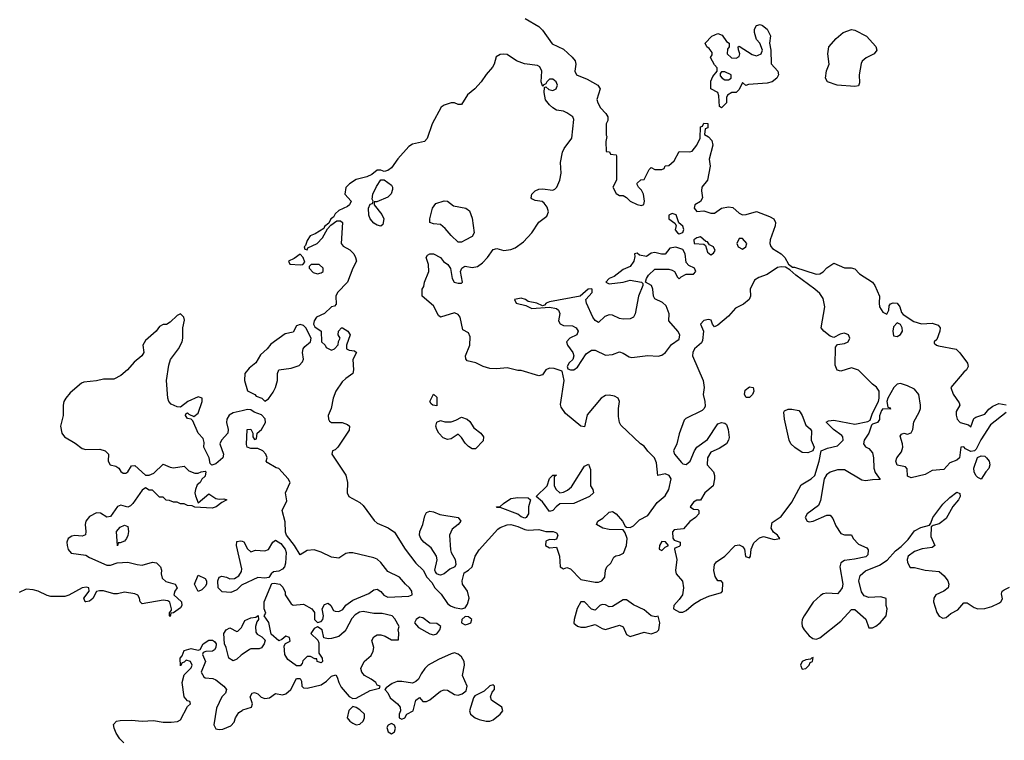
# Model space of a CAD drawing. Header units: inches. Extents: x 2106670 to 2322961, y 36024 to 224899.
# Tile 167 of 256: x 2278733 to 2284341, y 110562 to 114664. Entities that reach past the tile are written whole.
import ezdxf

# ---------------------------------------------------------------- set-up
doc = ezdxf.new("R2010")
doc.units = ezdxf.units.IN
doc.header["$MEASUREMENT"] = 0
doc.layers.add('C2171', color=7, linetype='Continuous')
doc.layers.add('C2181', color=7, linetype='Continuous')

msp = doc.modelspace()

# ---------------------------------------------------------------- linework, layer by layer
at = {"layer": 'C2171', "color": 5, "elevation": 60}
for points in [[(2280000, 112436.9), (2279950, 112425.1), (2279926.8, 112413.2), (2279913.1, 112390), (2279910.3, 112370), (2279920.4, 112330), (2279918, 112310), (2279882.8, 112270), (2279873.4, 112250), (2279894, 112190), (2279890.7, 112170), (2279850, 112135.3), (2279828, 112128), (2279818, 112138), (2279813.2, 112170), (2279781.2, 112230), (2279783.7, 112256.3), (2279778.9, 112278.9), (2279749.7, 112309.7), (2279720.2, 112380.2), (2279709.6, 112389.6), (2279690, 112394), (2279677.2, 112410), (2279680.2, 112419.8), (2279690, 112426), (2279697.5, 112417.5), (2279724.7, 112404.7), (2279750, 112424), (2279772.3, 112490), (2279773.2, 112510), (2279750, 112516), (2279691, 112490), (2279650, 112458), (2279630, 112460.5), (2279596, 112475.9), (2279583.1, 112490), (2279576.8, 112510), (2279569.7, 112610), (2279582.3, 112697.7), (2279592, 112730), (2279638.7, 112790), (2279658.4, 112830), (2279662.9, 112850), (2279662.9, 112910), (2279672.7, 112952.7), (2279669, 112970), (2279650, 112989), (2279630, 112979.3), (2279590, 112941.2), (2279570, 112929), (2279550, 112928.7), (2279530, 112918), (2279511.3, 112890), (2279450, 112837.6), (2279434.9, 112810), (2279439.5, 112770), (2279429.1, 112750.9), (2279385.7, 112714.2), (2279347.6, 112670), (2279310, 112639.2), (2279270, 112618), (2279210, 112616.8), (2279170, 112607.7), (2279099.1, 112600.9), (2279085.2, 112594.8), (2279021.2, 112538.8), (2278995.8, 112510), (2278985.3, 112490), (2278981.3, 112470), (2278981.6, 112410), (2278964.9, 112350), (2278972.8, 112310), (2278989.4, 112289.4), (2279050, 112253.7), (2279090, 112223.1), (2279110, 112217.4), (2279190, 112219.6), (2279219.3, 112210), (2279239.3, 112190), (2279237.1, 112150), (2279247.7, 112130), (2279281.4, 112121.4), (2279298.8, 112110), (2279310, 112091.3), (2279322.8, 112082.8), (2279337.2, 112082.8), (2279349.2, 112090.8), (2279370, 112124.7), (2279390, 112126), (2279450, 112071.3), (2279470, 112070.8), (2279498, 112082), (2279550, 112134), (2279590, 112116.3), (2279610, 112113.4), (2279670, 112122), (2279696, 112096), (2279730, 112082), (2279750, 112082), (2279766, 112090), (2279790, 112094), (2279794, 112090), (2279790, 112066), (2279771.6, 112048.4), (2279762, 112030), (2279744, 112016), (2279734, 111990), (2279730.7, 111970), (2279733.7, 111953.7), (2279750, 111914), (2279810, 111964.7), (2279850, 111937.3), (2279870, 111934), (2279896.9, 111936.9), (2279914, 111930), (2279884.7, 111915.3), (2279852, 111890), (2279830, 111884), (2279730, 111888), (2279716.4, 111896.4), (2279690, 111898), (2279670, 111908), (2279650, 111908), (2279630, 111918), (2279610, 111918), (2279587.3, 111927.3), (2279568.4, 111928.4), (2279550, 111946), (2279530, 111946), (2279490, 111986), (2279470, 111986), (2279450, 111998), (2279430, 111986), (2279378, 111910), (2279363.5, 111896.5), (2279350, 111889.4), (2279310, 111899.3), (2279290, 111893.2), (2279250, 111836), (2279230, 111832), (2279194.1, 111854.1), (2279170, 111856.8), (2279130, 111835.8), (2279109.2, 111810), (2279105.8, 111790), (2279110.4, 111749.6), (2279108, 111732), (2279090, 111724.2), (2279047.5, 111727.5), (2279030, 111723.5), (2279008.9, 111710), (2279001.5, 111690), (2279003.2, 111670), (2279010, 111647.3), (2279026.7, 111626.7), (2279110, 111615.5), (2279130, 111602.4), (2279230, 111559.1), (2279250, 111559.1), (2279288.6, 111571.5), (2279350, 111576.4), (2279402, 111562), (2279430, 111559.5), (2279490, 111575.5), (2279512.8, 111572.8), (2279535.5, 111550), (2279541.6, 111530), (2279539.3, 111510), (2279544.5, 111484.5), (2279566.4, 111466.4), (2279618.8, 111450), (2279630.5, 111430.5), (2279616, 111410), (2279611.3, 111390), (2279654, 111350), (2279657.3, 111330), (2279650, 111315.3), (2279610, 111288), (2279594, 111286), (2279590, 111266), (2279586, 111270), (2279587.3, 111287.3), (2279598, 111302), (2279598, 111310), (2279588.7, 111348.7), (2279576.4, 111356.4), (2279550, 111359), (2279430, 111339), (2279419, 111350), (2279416, 111370), (2279407, 111387), (2279390, 111396.2), (2279330, 111405.1), (2279290, 111396), (2279270, 111396), (2279210, 111411.8), (2279187.5, 111412.5), (2279170.9, 111409.1), (2279150, 111369.2), (2279130, 111354), (2279109.2, 111349.2), (2279106, 111350), (2279099, 111370), (2279129, 111410), (2279128, 111430), (2279113.8, 111433.8), (2279090, 111429.3), (2279013, 111387), (2278990, 111380.9), (2278910, 111381.2), (2278890, 111385.2), (2278838, 111410), (2278810, 111418), (2278770, 111422), (2278730, 111404)], [(2280000, 111445.9), (2279996, 111444), (2279970, 111418), (2279950, 111408), (2279936, 111404), (2279886.3, 111406.3), (2279864, 111430), (2279862, 111470), (2279869, 111491), (2279884, 111496), (2279910.6, 111490.6), (2279930, 111481), (2279957.2, 111482.8), (2279982, 111498), (2279997.2, 111522.8), (2279998, 111538), (2279969, 111670), (2279970, 111694), (2279990, 111698), (2280000, 111694.7)], [(2280000, 111050), (2279994, 111046), (2279970, 111024), (2279950, 111014), (2279924, 111030), (2279909.1, 111089.1), (2279899, 111110), (2279895.3, 111170), (2279908.8, 111191.1), (2279930, 111202), (2279970, 111182), (2279976.4, 111183.6), (2279996.4, 111203.6), (2280000, 111210.8)], [(2279327.1, 110547.2), (2279303.6, 110570), (2279282.6, 110602.6), (2279271.4, 110630), (2279268.3, 110651.7), (2279285.2, 110670), (2279306.1, 110673.9), (2279370, 110675.6), (2279430, 110670.2), (2279495.1, 110675.1), (2279550, 110665.7), (2279595.9, 110664.1), (2279632.1, 110667.9), (2279650, 110678), (2279690, 110754), (2279706, 110770), (2279702, 110782), (2279690, 110786), (2279669.4, 110809.4), (2279659.3, 110890), (2279670, 110934), (2279710, 110974), (2279715.3, 110990), (2279706, 111010), (2279682, 111018), (2279670, 111006), (2279658, 111002), (2279650, 110986), (2279648, 111030), (2279658, 111042), (2279670, 111072), (2279710, 111084.7), (2279750, 111074), (2279762, 111078), (2279778, 111110), (2279810, 111130.8), (2279830.9, 111130.9), (2279843.6, 111123.6), (2279852, 111110), (2279851.3, 111090), (2279843.6, 111076.4), (2279831.6, 111068.4), (2279792.7, 111067.3), (2279778, 111062), (2279774, 111050), (2279791.3, 111010), (2279766, 110950), (2279782.4, 110922.4), (2279790, 110917.3), (2279833, 110913), (2279850, 110906.8), (2279896, 110870), (2279911.3, 110850), (2279904.7, 110830), (2279884.7, 110810), (2279854.4, 110745.6), (2279838.8, 110650), (2279850, 110627.7), (2279870, 110623), (2279890, 110626), (2279936.2, 110643.8), (2279954.8, 110665.2), (2279962.7, 110690), (2279980.5, 110719.5), (2280000, 110731.7)]]:
    msp.add_lwpolyline(points, dxfattribs=at)
for points in [[(2279290, 111669.3), (2279284, 111750), (2279305.8, 111774.2), (2279330, 111786), (2279350, 111778), (2279353.4, 111750), (2279350, 111728), (2279341, 111710), (2279330, 111695.3), (2279306, 111686), (2279294, 111686)], [(2279750, 111408), (2279729, 111450), (2279750, 111502), (2279790, 111482), (2279798, 111470), (2279798, 111450), (2279790, 111438), (2279770, 111418)]]:
    msp.add_lwpolyline(points, close=True, dxfattribs=at)
at = {"layer": 'C2181', "color": 5, "elevation": 60}
for points in [[(2281612, 114670), (2281690, 114624.7), (2281710, 114604.7), (2281765.4, 114525.4), (2281830, 114496.3), (2281879.1, 114450), (2281896.3, 114430), (2281900.5, 114410), (2281894.9, 114370), (2281904.9, 114350), (2281965.5, 114325.5), (2282026, 114290), (2282038.8, 114270), (2282021, 114210), (2282026, 114190), (2282041.4, 114161.4), (2282072, 114130), (2282082, 114110), (2282082, 114090), (2282074, 114070), (2282074, 114006), (2282078, 113998), (2282071.3, 113970), (2282074, 113914), (2282091.6, 113911.6), (2282098, 113898), (2282130, 113894), (2282132.7, 113887.3), (2282132, 113750), (2282112, 113710), (2282130, 113674), (2282150, 113662), (2282170, 113662), (2282190, 113651.3), (2282210.5, 113630.5), (2282250, 113610.7), (2282274, 113606), (2282288.8, 113611.1), (2282292.7, 113630), (2282286, 113670), (2282274, 113694), (2282258, 113710), (2282248, 113730), (2282250, 113734), (2282270, 113752), (2282290, 113754), (2282318, 113810), (2282330, 113822), (2282350, 113811), (2282390, 113811), (2282403.1, 113816.9), (2282410, 113832), (2282430, 113834), (2282460.4, 113859.6), (2282490, 113914), (2282550, 113911), (2282564, 113916), (2282589.2, 113950), (2282608.7, 113990), (2282610, 114054), (2282622, 114058), (2282630, 114074), (2282652.7, 114072.7), (2282651.6, 114048.4), (2282638, 114042), (2282634, 114010), (2282656.9, 113996.9), (2282676, 113976), (2282681, 113950), (2282660.7, 113870), (2282664.9, 113830), (2282650.4, 113750), (2282618, 113710), (2282616, 113690), (2282622.8, 113650), (2282610.7, 113629.3), (2282578.8, 113610), (2282574.8, 113590), (2282590, 113571), (2282630, 113574.8), (2282670, 113563), (2282690, 113562), (2282730, 113590.7), (2282770, 113598), (2282794, 113594), (2282830, 113562.8), (2282850, 113553.4), (2282870, 113554.4), (2282930, 113572.2), (2283003, 113543), (2283027.7, 113530), (2283037.6, 113510), (2283035.8, 113490), (2283008.4, 113410), (2283006, 113390), (2283012.1, 113372.1), (2283020.3, 113360.3), (2283070.7, 113330), (2283090.5, 113310), (2283112.8, 113272.8), (2283134, 113254), (2283146, 113254), (2283270, 113216), (2283290, 113217.6), (2283310, 113228), (2283330, 113250.7), (2283370, 113278), (2283430, 113252), (2283468.4, 113251.6), (2283490, 113246), (2283516.4, 113216.4), (2283590, 113170.4), (2283604.4, 113150), (2283630.7, 113089.3), (2283627.3, 113050), (2283630.8, 113030), (2283650, 112998.8), (2283672.5, 112987.5), (2283684, 113010), (2283685.2, 113034.8), (2283693.6, 113046.4), (2283707.7, 113052.3), (2283730, 113050.4), (2283746, 113030), (2283756.3, 112996.3), (2283765.2, 112985.2), (2283825.9, 112945.9), (2283870, 112932.2), (2283930, 112935.9), (2283965.1, 112925.1), (2283975.5, 112910), (2283973, 112890), (2283956.8, 112843.2), (2283942, 112830), (2283942, 112822), (2283954, 112810), (2283966.4, 112806.4), (2284067.7, 112787.7), (2284088, 112768), (2284130.9, 112709.1), (2284134.8, 112690), (2284126, 112670), (2284110, 112657.2), (2284036, 112570), (2284050, 112532), (2284083.5, 112483.5), (2284086.8, 112470), (2284067, 112433), (2284066.7, 112413.3), (2284072.7, 112390), (2284090, 112370.5), (2284136.8, 112356.8), (2284150, 112346.8), (2284166.8, 112393.2), (2284178.6, 112401.4), (2284230, 112417.3), (2284252.8, 112447.2), (2284275.8, 112464.2), (2284310, 112478), (2284351.7, 112471.7)], [(2284352.3, 112427.7), (2284262.2, 112357.8), (2284207, 112273), (2284180.3, 112219.7), (2284170.4, 112209.6), (2284150, 112205.1), (2284120.4, 112220.4), (2284110, 112232.3), (2284094, 112230), (2284086, 112170), (2284070, 112157.2), (2284030, 112140.9), (2283996.1, 112103.9), (2283930, 112097.8), (2283890, 112074.5), (2283810, 112055.6), (2283790, 112065.2), (2283786.8, 112106.8), (2283778.7, 112118.7), (2283730, 112128), (2283723.5, 112150), (2283729.6, 112170.4), (2283755.4, 112204.6), (2283763.6, 112230), (2283762, 112250), (2283747.2, 112292.8), (2283755.5, 112304.5), (2283769.4, 112310.6), (2283790, 112304.9), (2283810, 112311), (2283820.9, 112330), (2283825.4, 112374.6), (2283856.2, 112430), (2283862.7, 112450), (2283862.7, 112470), (2283854, 112530), (2283830, 112559.7), (2283790, 112579.7), (2283750, 112592.7), (2283730, 112588.7), (2283711.3, 112570), (2283678, 112510), (2283672, 112490), (2283678, 112458), (2283690, 112454), (2283692.7, 112447.3), (2283650, 112448), (2283641, 112439), (2283630.8, 112409.2), (2283630, 112388), (2283618, 112370), (2283590, 112362), (2283584.5, 112355.5), (2283570.3, 112309.7), (2283542, 112270), (2283538.8, 112250), (2283550, 112231.3), (2283570, 112222.8), (2283590, 112198), (2283596.3, 112170), (2283597.1, 112110), (2283606.2, 112086.2), (2283634, 112046), (2283590, 112045.1), (2283550, 112038), (2283530, 112042.7), (2283430, 112100.9), (2283390, 112100.5), (2283350, 112088.4), (2283327.9, 112072.1), (2283315.6, 112050), (2283293.4, 111926.6), (2283282, 111898), (2283218.8, 111850), (2283206, 111830), (2283218, 111810), (2283230, 111805.5), (2283251.5, 111808.5), (2283330, 111842.8), (2283350, 111844), (2283365.1, 111825.1), (2283382, 111782), (2283410, 111738.8), (2283430, 111731), (2283470, 111732), (2283481, 111710), (2283510, 111678.8), (2283557.3, 111657.3), (2283566, 111646), (2283562.8, 111617.2), (2283553.2, 111606.8), (2283488.1, 111591.9), (2283430, 111584.5), (2283410, 111572), (2283403.7, 111550), (2283421, 111450), (2283418, 111430), (2283404.7, 111410), (2283390, 111395.3), (2283330, 111399.3), (2283310, 111396), (2283293.7, 111386.3), (2283251.5, 111348.4), (2283200.4, 111270), (2283190.4, 111250), (2283187.7, 111230), (2283190.6, 111210), (2283202, 111190), (2283230, 111156.3), (2283250, 111140.5), (2283270, 111137.1), (2283290, 111144.9), (2283410, 111240.5), (2283470, 111305.5), (2283490, 111305.5), (2283551.7, 111251.7), (2283570, 111202.8), (2283590, 111202), (2283610, 111210.7), (2283634, 111230), (2283668.7, 111270), (2283674, 111310), (2283668.7, 111330), (2283668, 111368), (2283638.6, 111378.6), (2283570, 111374.5), (2283543.3, 111383.3), (2283527.3, 111407.3), (2283512, 111470), (2283520.5, 111499.5), (2283550, 111525.5), (2283630, 111558), (2283673.6, 111586.4), (2283720.5, 111639.5), (2283754.4, 111665.6), (2283794.3, 111705.7), (2283830, 111754.3), (2283866.3, 111773.7), (2283914, 111786), (2283922.7, 111797.3), (2283934.7, 111830), (2283990, 111906.3), (2284030, 111944.6), (2284070, 111974), (2284087.5, 111967.5), (2284090.4, 111950), (2284080.3, 111930), (2284047, 111893), (2284010, 111825.1), (2283970, 111793.6), (2283935.5, 111784.5), (2283924, 111776), (2283922, 111722), (2283944.7, 111670), (2283930, 111659), (2283872.3, 111652.3), (2283830, 111637.4), (2283794, 111610), (2283787.3, 111590), (2283790, 111574), (2283804.7, 111544.7), (2283830, 111546), (2283890, 111530.4), (2283970, 111522.4), (2283998.7, 111498.7), (2284019.3, 111470), (2284025.5, 111450), (2284020.7, 111430), (2283996, 111410), (2283951.3, 111390), (2283938.8, 111370), (2283937.3, 111350), (2283956.5, 111290), (2283969.2, 111269.2), (2283990, 111256.5), (2284010, 111261.3), (2284036.3, 111283.7), (2284076.2, 111303.8), (2284110, 111344), (2284130, 111344.9), (2284170, 111317.1), (2284190.4, 111310.4), (2284230, 111312.2), (2284270, 111323.1), (2284310, 111341.7), (2284321.6, 111350), (2284330, 111366.8), (2284325.4, 111394.6), (2284329.3, 111410), (2284340.8, 111419.2), (2284370, 111434)], [(2280000, 110731.7), (2280005.1, 110734.9), (2280054, 110750), (2280059, 110770), (2280046, 110810), (2280058, 110830), (2280070, 110834.8), (2280090, 110826.8), (2280108.2, 110808.2), (2280130, 110799.3), (2280156.6, 110803.4), (2280190, 110827.3), (2280230, 110820.5), (2280250, 110825.5), (2280278, 110850), (2280310, 110914), (2280330, 110914), (2280338, 110898), (2280341, 110870), (2280350, 110861), (2280370, 110858.8), (2280450, 110877.3), (2280481, 110899), (2280510, 110927.3), (2280533.7, 110933.7), (2280542, 110922), (2280550.4, 110890), (2280563.7, 110863.7), (2280610, 110810.6), (2280630, 110798.8), (2280650, 110801), (2280730, 110846), (2280782, 110858), (2280786, 110870), (2280770, 110875.3), (2280761.2, 110890), (2280736, 110910), (2280697.2, 110930), (2280682, 110950), (2280675.3, 110970), (2280696, 111010), (2280734.6, 111045.4), (2280747, 111070), (2280749.4, 111090), (2280738, 111130), (2280749.5, 111150.5), (2280770, 111162), (2280790, 111161.6), (2280814.4, 111154.4), (2280850, 111134), (2280890, 111134), (2280893.2, 111173.2), (2280889, 111190), (2280894, 111210), (2280870, 111254), (2280854, 111270), (2280797.3, 111282.7), (2280750, 111283.7), (2280690, 111295.6), (2280668.5, 111291.5), (2280643.4, 111276.6), (2280624.4, 111255.6), (2280590.8, 111190), (2280581.1, 111178.9), (2280550, 111153.2), (2280510, 111140.9), (2280490, 111139.3), (2280465.2, 111145.2), (2280455.3, 111190), (2280430, 111208), (2280410, 111198), (2280392, 111170), (2280431.3, 111131.3), (2280437.3, 111117.3), (2280436.9, 111056.9), (2280456, 111030), (2280458, 111010), (2280450, 111002), (2280428, 111010), (2280426, 111026), (2280414, 111026), (2280390, 111038), (2280370, 111038), (2280346.4, 111013.6), (2280342, 110998), (2280330, 110986), (2280310, 110986), (2280260.9, 111020.9), (2280244, 111050), (2280240.2, 111099.8), (2280248, 111112), (2280274, 111126), (2280270, 111146), (2280250, 111154), (2280225.4, 111134.6), (2280210, 111128.7), (2280165.6, 111165.6), (2280153.2, 111233.2), (2280126, 111270), (2280135.3, 111284.7), (2280126, 111310), (2280126, 111350), (2280170, 111454), (2280183.1, 111456.9), (2280214, 111450), (2280232.7, 111432.7), (2280244.7, 111404.7), (2280246, 111390), (2280278.8, 111338.8), (2280290.8, 111330.8), (2280350, 111335.8), (2280398, 111310), (2280412, 111290), (2280412, 111250), (2280430, 111232), (2280450, 111238), (2280459, 111250), (2280464, 111270), (2280455.3, 111310), (2280470, 111334.8), (2280490, 111342.8), (2280506, 111330), (2280521.4, 111301.4), (2280530, 111296), (2280550, 111294.8), (2280574.5, 111305.5), (2280590, 111330.8), (2280630, 111359.1), (2280722.2, 111397.8), (2280750, 111418.4), (2280770, 111421.3), (2280790, 111408.2), (2280807.9, 111387.9), (2280830, 111376), (2280950, 111381.3), (2280969.4, 111390.6), (2280966.3, 111410), (2280953.7, 111430), (2280929.8, 111449.9), (2280895.6, 111490), (2280830, 111522.2), (2280790, 111574.3), (2280770, 111592.6), (2280750, 111601.1), (2280630, 111629.3), (2280610, 111629.3), (2280590, 111625.2), (2280550, 111598), (2280510, 111603.6), (2280450, 111632.7), (2280410, 111646), (2280370, 111641.2), (2280330, 111618), (2280299, 111670), (2280253.2, 111730), (2280247.2, 111747.2), (2280246, 111806), (2280228.7, 111870), (2280254.6, 111925.4), (2280248, 111970), (2280274, 112030), (2280262, 112050), (2280210, 112108), (2280193.2, 112113.2), (2280143.1, 112143.1), (2280138, 112150), (2280142, 112170), (2280135.3, 112190), (2280118, 112210), (2280090, 112222), (2280050, 112222), (2280028.7, 112230), (2280025.2, 112245.2), (2280028.4, 112331.6), (2280050, 112332), (2280062, 112310), (2280062, 112290), (2280070, 112274), (2280082, 112278), (2280086, 112310), (2280110, 112330.7), (2280133.6, 112370), (2280132, 112392), (2280110, 112415.3), (2280069.3, 112429.3), (2280050, 112442), (2280030, 112444), (2280000, 112436.9)], [(2280000, 111694.7), (2280010, 111691.3), (2280031.6, 111651.6), (2280050, 111634), (2280076.4, 111643.6), (2280130, 111640.7), (2280150, 111647.3), (2280175.3, 111690), (2280190, 111701), (2280221.4, 111681.4), (2280246, 111650), (2280251, 111630), (2280246.8, 111570), (2280241, 111550), (2280230, 111535.3), (2280210, 111525.2), (2280178.8, 111521.2), (2280164.7, 111510), (2280151.6, 111488.4), (2280130, 111484), (2280090, 111488.7), (2280000, 111445.9)], [(2280000, 111210.8), (2280016.4, 111243.6), (2280050, 111258), (2280078, 111262), (2280091.6, 111271.6), (2280094, 111250), (2280083.6, 111236.4), (2280076, 111210), (2280078, 111178), (2280086, 111166), (2280112, 111150), (2280130.9, 111130.9), (2280126, 111110), (2280110, 111088.7), (2280098, 111082), (2280050, 111082), (2280042, 111078), (2280000, 111050)]]:
    msp.add_lwpolyline(points, dxfattribs=at)
for points in [[(2282869.1, 114289.1), (2282850, 114306), (2282830, 114266), (2282814, 114250), (2282790, 114248.7), (2282765.4, 114234.6), (2282759.6, 114220.4), (2282758, 114190), (2282730, 114162), (2282718, 114170), (2282715.3, 114230), (2282709, 114249), (2282669.2, 114270), (2282670, 114314), (2282680.2, 114339.8), (2282706, 114370), (2282706, 114390), (2282690, 114406), (2282668.4, 114448.4), (2282676.4, 114463.6), (2282676.4, 114476.4), (2282660.4, 114500.4), (2282646, 114510), (2282638, 114530), (2282675.3, 114570), (2282710, 114584.7), (2282734.8, 114574.8), (2282759.6, 114539.6), (2282774, 114530), (2282774, 114510), (2282763.6, 114496.4), (2282762, 114470), (2282786.4, 114446.4), (2282814.6, 114445.4), (2282830, 114454), (2282835.3, 114470), (2282827.3, 114492.7), (2282826, 114510), (2282830, 114512), (2282905.8, 114465.8), (2282930, 114458.8), (2282938.6, 114461.4), (2282955.3, 114470), (2282964, 114490), (2282949.3, 114529.3), (2282929.2, 114550), (2282918, 114590), (2282918, 114610), (2282930, 114630.6), (2282950, 114636.3), (2282964.7, 114630), (2282990.6, 114610), (2283010, 114572), (2283004, 114530), (2283010.4, 114490.4), (2283013, 114413), (2283050.5, 114370.5), (2283054.4, 114350), (2283050, 114339), (2283044.9, 114330), (2283018.8, 114310), (2282990, 114301.6), (2282884.7, 114295.3)], [(2283490, 114283.5), (2283388.7, 114290), (2283334.5, 114310), (2283322.4, 114330), (2283328, 114372), (2283344, 114410), (2283335.1, 114470), (2283340.9, 114510), (2283383.3, 114556.7), (2283423.7, 114590), (2283470, 114608.4), (2283490, 114603.7), (2283556.5, 114570), (2283610, 114510.3), (2283614.3, 114490), (2283600.5, 114470), (2283554, 114446), (2283532, 114428), (2283525.5, 114414.5), (2283514, 114350), (2283515.8, 114304.2), (2283510, 114288)], [(2281490, 114468.2), (2281470, 114466), (2281447.8, 114452.2), (2281436.4, 114410), (2281426.5, 114393.5), (2281390, 114352.3), (2281361.7, 114310), (2281325.5, 114270), (2281284.2, 114235.8), (2281250, 114181.3), (2281230, 114180.5), (2281210, 114189.6), (2281190, 114189.7), (2281150, 114178), (2281134, 114166), (2281082, 114070), (2281053.4, 113986.6), (2281038, 113970), (2280970, 113955.1), (2280950, 113942.7), (2280887.6, 113872.4), (2280850, 113820.9), (2280830, 113805.2), (2280810, 113799), (2280790, 113808), (2280770, 113808), (2280738, 113782), (2280710.5, 113769.5), (2280650, 113754), (2280611.3, 113730), (2280590.9, 113709.1), (2280584.7, 113670), (2280622, 113630), (2280612, 113610), (2280599.8, 113600.2), (2280550, 113578), (2280530, 113558), (2280519.8, 113540.2), (2280504.7, 113530), (2280494, 113506), (2280470, 113486), (2280464.7, 113475.3), (2280415.3, 113444.7), (2280387.1, 113432.9), (2280370, 113406), (2280362, 113378), (2280354, 113370), (2280358, 113358), (2280370, 113354), (2280375.3, 113364.7), (2280428, 113390), (2280458, 113422), (2280486, 113474), (2280506, 113494), (2280540.4, 113519.6), (2280559.6, 113519.6), (2280572, 113510), (2280564.7, 113390), (2280575.3, 113375.3), (2280612.8, 113352.8), (2280636, 113330), (2280646.8, 113310), (2280650.8, 113290), (2280630, 113248.7), (2280600.5, 113170), (2280543.7, 113110), (2280534.4, 113090), (2280535.3, 113044.7), (2280526.4, 113033.6), (2280510, 113029.3), (2280469, 112991), (2280424, 112970), (2280410.7, 112950), (2280406.8, 112930), (2280414.8, 112914.8), (2280451, 112890), (2280452, 112830), (2280474, 112810), (2280478, 112798), (2280510, 112782), (2280526, 112790), (2280547.3, 112812.7), (2280548.4, 112831.6), (2280558, 112850), (2280548, 112870), (2280548.7, 112890), (2280566, 112910), (2280572, 112910), (2280602, 112890), (2280616, 112870), (2280594, 112810), (2280594, 112790), (2280610, 112782), (2280639.6, 112779.6), (2280652, 112770), (2280631.3, 112730), (2280634.8, 112670), (2280630.8, 112649.2), (2280590, 112622), (2280570, 112602), (2280534, 112550), (2280519.1, 112510), (2280507.3, 112450), (2280491, 112410), (2280491.3, 112390), (2280498, 112378), (2280510, 112371.3), (2280570.7, 112370.7), (2280599.8, 112359.8), (2280611.3, 112350), (2280610, 112328), (2280544.7, 112230), (2280530, 112215.3), (2280514, 112210), (2280512, 112190), (2280590.5, 112070.5), (2280600.5, 112030), (2280599.1, 111970), (2280607.7, 111950), (2280670, 111914.9), (2280690, 111898), (2280753.1, 111813.1), (2280770, 111798), (2280832.1, 111772.1), (2280867.1, 111747.1), (2280929, 111649), (2280990, 111570.5), (2281031, 111530), (2281051.3, 111490), (2281080.7, 111460.7), (2281097.3, 111430), (2281133, 111393), (2281170, 111340.4), (2281186.7, 111326.7), (2281210, 111316.9), (2281249.7, 111310.3), (2281270, 111315.5), (2281284.1, 111335.9), (2281292.4, 111370), (2281283, 111410), (2281254.5, 111450), (2281253.6, 111470), (2281264.4, 111515.6), (2281290, 111530.4), (2281309.6, 111550), (2281327.1, 111610), (2281350, 111646.4), (2281456.6, 111763.4), (2281470, 111773.4), (2281510, 111788), (2281530, 111790.8), (2281570, 111779.5), (2281610, 111760.9), (2281630, 111757.4), (2281690, 111762), (2281730, 111751), (2281770.9, 111750.9), (2281790, 111742), (2281798, 111730), (2281790, 111706), (2281778, 111702), (2281750, 111704), (2281730, 111695.3), (2281727.7, 111670), (2281750, 111657.3), (2281790, 111662), (2281807.3, 111610), (2281812, 111550), (2281830, 111538), (2281850, 111544.7), (2281870, 111538), (2281930, 111478), (2282010, 111461.6), (2282030, 111461.6), (2282049.7, 111470.3), (2282065.1, 111490), (2282069.5, 111530.5), (2282077.2, 111550), (2282099.3, 111570), (2282116.6, 111603.4), (2282128.1, 111611.9), (2282150, 111614.9), (2282172.4, 111627.6), (2282188.8, 111671.2), (2282192.8, 111710), (2282182, 111742), (2282170, 111759), (2282090, 111761.6), (2282055.3, 111770), (2282019.3, 111790), (2282026.6, 111810), (2282053.6, 111826.4), (2282090, 111861), (2282110, 111864.7), (2282130, 111851), (2282166.8, 111810), (2282181.1, 111781.1), (2282190, 111774.8), (2282210, 111774), (2282230, 111782.6), (2282263, 111817), (2282310, 111842), (2282364.5, 111915.5), (2282410, 111953.4), (2282429.6, 111990), (2282443.7, 112050), (2282432.7, 112070), (2282410, 112078), (2282368.4, 112068.4), (2282360.4, 112140.4), (2282348, 112170), (2282310, 112208), (2282290, 112235.3), (2282269.3, 112249.3), (2282156.5, 112356.5), (2282149.2, 112370), (2282144.1, 112404.1), (2282143.7, 112450), (2282149.2, 112490), (2282142, 112510), (2282120.9, 112520.9), (2282090, 112526), (2282070, 112525.2), (2282044.7, 112510), (2281964.9, 112415.1), (2281950, 112346), (2281929.1, 112349.1), (2281842.7, 112422.7), (2281818, 112458), (2281814, 112474), (2281834.5, 112610), (2281822, 112662), (2281778, 112678), (2281750, 112679.1), (2281730, 112669.6), (2281710, 112642.4), (2281690, 112636.9), (2281590, 112666.6), (2281570, 112667), (2281510, 112682.4), (2281450, 112676.2), (2281410, 112678.3), (2281373.2, 112690), (2281331.3, 112711.3), (2281282.7, 112722.7), (2281273.6, 112733.6), (2281272.7, 112750), (2281296.3, 112810), (2281299.3, 112859.3), (2281290, 112881.2), (2281258, 112898), (2281242.4, 112970), (2281230, 112985.1), (2281210, 112995.1), (2281129.5, 112969.5), (2281119.3, 112979.3), (2281090, 113034), (2281026, 113090), (2281026, 113130), (2281035.3, 113144.7), (2281039, 113170), (2281064, 113230), (2281062, 113270), (2281048.7, 113310), (2281056.4, 113323.6), (2281069.1, 113330.9), (2281090, 113330.7), (2281130.5, 113310.5), (2281146.8, 113286.8), (2281171.3, 113270), (2281186.8, 113246.8), (2281197.3, 113190), (2281207.3, 113170), (2281230, 113163), (2281250, 113164), (2281254.5, 113170), (2281243.7, 113230), (2281251.7, 113248.3), (2281262.4, 113257.6), (2281270, 113260.5), (2281310, 113252.4), (2281341, 113259), (2281370, 113280.5), (2281398, 113310), (2281430, 113356), (2281450, 113361), (2281490.3, 113350.3), (2281530, 113354.9), (2281555.2, 113364.8), (2281601.8, 113398.2), (2281650, 113450.7), (2281690, 113510.4), (2281734.7, 113545.3), (2281745.1, 113570), (2281737.4, 113597.4), (2281720.1, 113620.1), (2281708.1, 113628.1), (2281670, 113635.1), (2281650, 113644.5), (2281646, 113650), (2281649.7, 113670), (2281669.8, 113690.2), (2281690, 113698.4), (2281710, 113700.5), (2281770, 113694), (2281780.9, 113699.1), (2281792.7, 113710), (2281809.7, 113750.3), (2281817.6, 113790), (2281814, 113850), (2281825.1, 113910), (2281834.5, 113930), (2281877, 113990), (2281890, 114095.3), (2281882.7, 114110), (2281850, 114132.7), (2281830, 114142.7), (2281790, 114149.2), (2281770, 114161.2), (2281750, 114179), (2281728.3, 114208.3), (2281720.9, 114250), (2281722, 114278), (2281730, 114282), (2281747.1, 114267.1), (2281770, 114260.7), (2281776.6, 114263.4), (2281789.3, 114270.7), (2281797.2, 114290), (2281789, 114310), (2281770, 114325.2), (2281750, 114325.2), (2281734.8, 114310), (2281730, 114298), (2281714, 114290), (2281714, 114286), (2281710, 114288), (2281702.7, 114310), (2281707.8, 114370), (2281695.8, 114395.8), (2281682.7, 114402.7), (2281607.5, 114412.5), (2281562.7, 114430), (2281510, 114464.7)], [(2282750, 114366), (2282730, 114366), (2282722, 114358), (2282723.6, 114343.6), (2282734, 114330), (2282750, 114322), (2282770, 114322), (2282786, 114330), (2282786, 114350)], [(2280790, 113489.2), (2280770, 113493.2), (2280750, 113506), (2280729.6, 113529.6), (2280722.7, 113550), (2280719, 113590), (2280730, 113614), (2280742, 113618), (2280746, 113630), (2280741.2, 113641.2), (2280743.7, 113670), (2280765.6, 113714.4), (2280790, 113752), (2280808.4, 113751.6), (2280850, 113721), (2280857.3, 113710), (2280856.8, 113696.8), (2280848.1, 113671.9), (2280830, 113653.2), (2280767.3, 113627.3), (2280752.7, 113627.3), (2280751.3, 113610), (2280795.6, 113555.6), (2280807.3, 113530), (2280802, 113498)], [(2281230, 113398), (2281190, 113435.3), (2281155.9, 113475.9), (2281130, 113497.2), (2281090, 113501.2), (2281069.3, 113509.3), (2281069.3, 113530), (2281084.5, 113590), (2281103, 113617), (2281150, 113633), (2281170, 113631), (2281203.4, 113603.4), (2281274, 113590), (2281295.3, 113575.3), (2281310, 113534), (2281322, 113450), (2281310.9, 113429.1), (2281270, 113408), (2281250, 113398)], [(2282450, 113560.7), (2282430.8, 113550), (2282430.7, 113530), (2282464.9, 113504.9), (2282472, 113492), (2282467.1, 113467.1), (2282478.8, 113450), (2282490, 113444.4), (2282510, 113452), (2282515.1, 113470), (2282510, 113488), (2282488, 113508), (2282472.3, 113552.3)], [(2282610, 113428), (2282590, 113422), (2282572, 113410), (2282574, 113390), (2282630, 113386), (2282638.5, 113378.5), (2282650, 113341), (2282670, 113325.5), (2282684.8, 113335.2), (2282694.5, 113350), (2282684, 113370), (2282662.5, 113382.5), (2282650, 113399), (2282641.2, 113401.2)], [(2282850, 113418), (2282830, 113418), (2282818, 113390), (2282826, 113370), (2282850, 113358), (2282868, 113370), (2282874, 113390)], [(2282470, 113369.3), (2282436, 113364), (2282410, 113329.2), (2282389.1, 113329.1), (2282350, 113339), (2282330, 113334), (2282303.6, 113316.4), (2282264.1, 113324.1), (2282250, 113334), (2282234, 113330), (2282236, 113316), (2282230.7, 113290), (2282210, 113259), (2282170, 113241.2), (2282118.7, 113201.3), (2282091.3, 113190), (2282072, 113170), (2282090, 113161), (2282170, 113170.4), (2282210, 113180.4), (2282274, 113170), (2282282, 113162), (2282281.6, 113150), (2282258, 113090), (2282239.5, 112990), (2282228.9, 112971.1), (2282210, 112960.5), (2282170, 112958.9), (2282150, 112963), (2282110, 112981.7), (2282090, 112983.5), (2282066.5, 112973.5), (2282030, 112939.3), (2282011.4, 112951.5), (2281998.4, 112970), (2281960.5, 113050), (2281958, 113070), (2281994, 113110), (2281994, 113130), (2281990, 113132.3), (2281970, 113129.2), (2281924.7, 113090), (2281750, 113057.2), (2281732, 113050), (2281722, 113038), (2281710, 113035.3), (2281678, 113050), (2281630, 113059.3), (2281614, 113070), (2281590, 113077.6), (2281551.3, 113070), (2281561, 113050), (2281616.3, 113036.3), (2281650, 113020.5), (2281750, 113027.3), (2281790, 113020.5), (2281802, 113010), (2281810.3, 112990.3), (2281802.6, 112950), (2281811.8, 112931.8), (2281830, 112922.6), (2281881.6, 112921.6), (2281902.8, 112910), (2281914.8, 112890), (2281906, 112870), (2281866, 112850), (2281847.3, 112830), (2281852.7, 112810), (2281884.2, 112770), (2281888.8, 112750), (2281884.4, 112730), (2281862, 112710), (2281850.8, 112690), (2281856, 112676), (2281870.7, 112670.7), (2281890, 112670.7), (2281910, 112684.9), (2281959.3, 112760.7), (2281990, 112782), (2282010, 112782), (2282070, 112753.4), (2282110, 112758), (2282150, 112772.7), (2282170, 112766), (2282203.7, 112743.7), (2282220.5, 112740.5), (2282310, 112751.7), (2282370, 112749.1), (2282390, 112754.9), (2282410.8, 112769.2), (2282445.2, 112814.8), (2282490, 112845.5), (2282492.4, 112870), (2282482.2, 112890), (2282429.6, 112950), (2282431.6, 112990), (2282414.9, 113034.9), (2282393.4, 113053.4), (2282350, 113074), (2282342.9, 113090), (2282339.6, 113130), (2282331.3, 113151.3), (2282298, 113170), (2282302.7, 113190), (2282315.1, 113210), (2282350, 113242.8), (2282430, 113243), (2282450, 113238), (2282462.8, 113230), (2282478.8, 113198.8), (2282490, 113187.7), (2282500.5, 113199.5), (2282530, 113216), (2282570, 113216), (2282584, 113230), (2282577.2, 113250), (2282544.1, 113264.1), (2282530, 113282), (2282523.7, 113330), (2282510, 113355.3)], [(2280330, 113328), (2280296, 113304), (2280264.7, 113290), (2280272.7, 113272.7), (2280330, 113267.7), (2280346, 113270), (2280356.4, 113283.6), (2280348, 113310)], [(2280439, 113270), (2280394, 113270), (2280382, 113258), (2280382.8, 113250), (2280404.4, 113224.4), (2280430, 113217.6), (2280450, 113222.4), (2280460.9, 113230), (2280462, 113250)], [(2283070, 113257.2), (2283050, 113253.2), (2282990, 113212.3), (2282943.8, 113196.2), (2282918.5, 113181.5), (2282894, 113130), (2282895.5, 113090), (2282887.7, 113070), (2282855.8, 113044.2), (2282810, 113020.9), (2282770, 112976.2), (2282710, 112924), (2282690, 112915.3), (2282679, 112930), (2282672.3, 112952.3), (2282657, 112957), (2282630, 112951.2), (2282610.5, 112930), (2282628, 112890), (2282622, 112838), (2282615.6, 112824.4), (2282577.3, 112790), (2282567.7, 112770), (2282564.9, 112750), (2282626, 112610), (2282631, 112570), (2282626, 112530), (2282636, 112490), (2282636.9, 112463.1), (2282632, 112450), (2282621, 112439), (2282526.4, 112393.6), (2282516.9, 112383.1), (2282490, 112306), (2282476, 112250), (2282456, 112210), (2282462.8, 112190), (2282502.9, 112142.8), (2282510, 112136.4), (2282530, 112132.2), (2282552.6, 112150), (2282576.9, 112210), (2282589.5, 112230), (2282650, 112274.9), (2282710, 112362.4), (2282730.7, 112370.7), (2282750, 112367.7), (2282758.6, 112358.6), (2282768.8, 112330), (2282774, 112286), (2282771, 112270), (2282758.8, 112250), (2282717.4, 112222.6), (2282670, 112202), (2282650.3, 112170), (2282648.4, 112130), (2282684.4, 112090), (2282690.8, 112070), (2282691, 112050), (2282683, 112010), (2282634.8, 111970), (2282610, 111928), (2282590, 111928), (2282570, 111918), (2282552, 111890), (2282570, 111878), (2282596, 111876), (2282602, 111870), (2282601, 111850), (2282582.8, 111830), (2282550, 111807.3), (2282514.3, 111765.7), (2282461.1, 111758.9), (2282450.7, 111749.3), (2282453.2, 111713.2), (2282460.5, 111700.5), (2282494.8, 111690), (2282494.8, 111670), (2282490, 111664), (2282464.7, 111655.3), (2282462, 111650), (2282476.3, 111590), (2282468.4, 111528.4), (2282471.3, 111510), (2282507.3, 111467.3), (2282514, 111430), (2282507.7, 111390), (2282490, 111362.7), (2282458.8, 111330), (2282456, 111310), (2282490.5, 111290.5), (2282510, 111290.4), (2282530, 111300.4), (2282570, 111336.3), (2282610, 111362), (2282657.6, 111382.4), (2282730, 111404), (2282736, 111410), (2282738, 111458), (2282728.7, 111468.7), (2282709.4, 111469.4), (2282694.8, 111494.8), (2282687.5, 111527.5), (2282690, 111562), (2282701.6, 111578.4), (2282750, 111610.7), (2282809, 111670), (2282830, 111674), (2282850, 111664.7), (2282861, 111650), (2282867.9, 111607.9), (2282890, 111601), (2282896, 111610), (2282899, 111650), (2282915.1, 111684.9), (2282946.3, 111713.7), (2282970, 111721), (2283030, 111704.9), (2283062, 111710), (2283049, 111730), (2283027.2, 111747.2), (2283012.7, 111770), (2283018, 111802), (2283070, 111836.3), (2283130, 111918), (2283183.3, 112016.7), (2283241.2, 112050), (2283260.9, 112070), (2283287.3, 112150), (2283297.2, 112210), (2283334.6, 112225.4), (2283390, 112238.7), (2283422.9, 112270), (2283421.2, 112290), (2283416.2, 112296.2), (2283369, 112330), (2283327.3, 112372.7), (2283340.4, 112379.6), (2283370, 112384.7), (2283490, 112362), (2283563.2, 112376.8), (2283576.5, 112383.5), (2283590, 112424.7), (2283624, 112490), (2283629, 112510), (2283628.7, 112550), (2283612.7, 112572.7), (2283590, 112588.7), (2283510, 112668.7), (2283470, 112682), (2283410, 112662), (2283389.1, 112669.1), (2283378, 112698), (2283380.2, 112799.8), (2283390, 112814.8), (2283430, 112819.5), (2283451, 112829), (2283461.2, 112850), (2283453, 112870), (2283430, 112879.1), (2283422.2, 112877.8), (2283406, 112874), (2283370, 112854.5), (2283350, 112862), (2283312.3, 112890), (2283298, 112910), (2283318.7, 113030), (2283310, 113076), (2283290, 113104.5), (2283260.9, 113130), (2283154, 113210), (2283120.4, 113240.4), (2283094.6, 113254.6)], [(2283730, 112937.2), (2283710, 112915.3), (2283705.5, 112890), (2283710, 112864.7), (2283730, 112860.7), (2283750, 112871), (2283760.9, 112890), (2283759.3, 112910), (2283750, 112928.7)], [(2280330, 112929.5), (2280310, 112920.9), (2280290, 112885.1), (2280245.1, 112874.9), (2280163.6, 112816.4), (2280142, 112790), (2280104, 112755.9), (2280077.6, 112710), (2280040.2, 112679.8), (2280016.3, 112650), (2280013, 112610), (2280030, 112551.3), (2280072, 112530), (2280081, 112521), (2280112, 112510), (2280130, 112492), (2280150, 112504.7), (2280177.5, 112542.5), (2280189.3, 112570), (2280202, 112610), (2280201.2, 112650), (2280209.4, 112670.6), (2280279.3, 112680.7), (2280324.7, 112695.3), (2280343.2, 112716.8), (2280349.3, 112730.7), (2280344.5, 112770), (2280347, 112790), (2280356.6, 112803.4), (2280389.2, 112830), (2280394, 112850), (2280363.7, 112910), (2280350, 112923.7)], [(2282890, 112512.3), (2282870, 112513.2), (2282860.7, 112530), (2282865.6, 112554.4), (2282890, 112574.4), (2282910.3, 112570.3), (2282914, 112550), (2282907.7, 112530)], [(2281110, 112466), (2281086, 112470), (2281076.4, 112476.4), (2281068.7, 112490), (2281090, 112532), (2281110, 112514)], [(2283222.4, 112197.6), (2283190, 112199.5), (2283147.7, 112227.7), (2283125.2, 112250), (2283116, 112270), (2283089.4, 112389.4), (2283085.2, 112430), (2283090, 112438), (2283110, 112446.8), (2283130, 112446.8), (2283170, 112438.8), (2283178.8, 112430), (2283190.5, 112410.5), (2283210, 112354.8), (2283235.5, 112335.5), (2283243.5, 112323.5), (2283241.6, 112270), (2283257.3, 112230), (2283250, 112209.4)], [(2281310, 112220.7), (2281290, 112233.3), (2281270, 112254), (2281250, 112286), (2281230, 112303.7), (2281190, 112276.9), (2281170, 112273.3), (2281144.4, 112284.4), (2281120.9, 112310), (2281109.3, 112330), (2281104, 112350), (2281110, 112372), (2281130, 112382), (2281154, 112374), (2281190, 112374.9), (2281216.9, 112383.1), (2281250, 112400.7), (2281281, 112390), (2281296.4, 112376.4), (2281319.9, 112339.9), (2281358.8, 112310), (2281374, 112290), (2281373, 112267), (2281330, 112221.2)], [(2284210, 112047.8), (2284190, 112057), (2284179.6, 112070), (2284169.6, 112090), (2284166.6, 112110), (2284187.7, 112172.3), (2284210, 112180.9), (2284230, 112178.5), (2284239.6, 112170), (2284254.7, 112150), (2284257.6, 112130), (2284251.9, 112108.1), (2284234.9, 112090)], [(2281750, 111864), (2281710, 111919), (2281675.3, 111950), (2281737.2, 112010), (2281750, 112052), (2281770, 112071.3), (2281791.3, 112071.3), (2281778, 112062), (2281777.3, 112010), (2281788.5, 111988.5), (2281810, 111970.6), (2281830, 111974.9), (2281854.1, 111985.8), (2281875.1, 112004.9), (2281950, 112122), (2281972.7, 112132.7), (2281983.6, 112103.6), (2281984.7, 112010), (2281998, 111990), (2282002, 111970), (2281978, 111950), (2281890, 111909.3), (2281810, 111907.3), (2281788.6, 111891.5), (2281770, 111869.3)], [(2281610, 111827), (2281590, 111834), (2281570, 111849.2), (2281470, 111886), (2281450, 111886), (2281448.7, 111890), (2281470, 111892), (2281488, 111910), (2281530, 111938), (2281570, 111944.7), (2281630, 111942), (2281642, 111930), (2281630.8, 111890), (2281630.6, 111850), (2281618, 111830)], [(2281130, 111501.2), (2281122.7, 111502.7), (2281109.1, 111509.1), (2281100.9, 111520.9), (2281097.2, 111530), (2281111.4, 111588.6), (2281108.1, 111610), (2281076.8, 111656.8), (2281034.5, 111690), (2281017, 111710), (2281009.5, 111730), (2281012.3, 111750), (2281029.3, 111790), (2281040.1, 111839.9), (2281050, 111858), (2281070, 111866.8), (2281090, 111862.8), (2281126.2, 111846.2), (2281230, 111830.7), (2281246, 111810), (2281230.8, 111790), (2281197.3, 111762.7), (2281180.3, 111730), (2281186.3, 111646.3), (2281190.4, 111630), (2281213, 111590), (2281216.8, 111563.2), (2281211.3, 111550), (2281183.4, 111536.6), (2281150, 111509.2)], [(2282390, 111694), (2282378, 111670), (2282376, 111650), (2282390, 111642), (2282410, 111661), (2282428, 111670), (2282412.3, 111692.3)], [(2282170, 111360.9), (2282110, 111322.7), (2282090, 111321.2), (2282070, 111332.7), (2282050, 111335.1), (2282038, 111330), (2282010, 111302), (2281990, 111309), (2281950, 111349.2), (2281930, 111349.2), (2281908.5, 111311.5), (2281890.5, 111250), (2281888.7, 111228.7), (2281910, 111210.5), (2281930, 111205.7), (2281955.2, 111204.8), (2282010, 111221), (2282050, 111197.3), (2282070, 111193.4), (2282150, 111218), (2282170, 111206.8), (2282190, 111164), (2282210, 111153), (2282290, 111178), (2282330, 111167.7), (2282361.2, 111178.8), (2282373.6, 111190), (2282379.6, 111230), (2282370, 111268), (2282354.8, 111265.2), (2282330, 111269.4), (2282290, 111304.5), (2282230, 111333.3), (2282190, 111360.7)], [(2281010, 111262.7), (2280991, 111250), (2280982.8, 111230), (2281004.2, 111204.2), (2281070, 111168.2), (2281090, 111163), (2281110, 111167.7), (2281126.6, 111190), (2281131.2, 111210), (2281110, 111226.6), (2281070, 111229.4), (2281030, 111259.3)], [(2281270, 111267), (2281250.6, 111250), (2281249.1, 111230), (2281270, 111219.5), (2281290, 111224.2), (2281302.7, 111230), (2281309.2, 111250), (2281290, 111263.7)], [(2281210, 111059.3), (2281190, 111053.2), (2281118.4, 111021.6), (2281060.4, 110990), (2281040.4, 110970), (2281019.2, 110940.8), (2281004, 110910), (2280990, 110896), (2280970, 110887.6), (2280910, 110897), (2280884.1, 110895.9), (2280855.2, 110884.8), (2280819.6, 110860.4), (2280812, 110850), (2280830, 110832), (2280843.7, 110803.7), (2280886, 110770), (2280901, 110750), (2280902, 110730), (2280894, 110710), (2280894, 110690), (2280910, 110682), (2280926, 110690), (2280938, 110710), (2280974, 110730), (2280989.3, 110790), (2281010, 110806), (2281030, 110782.8), (2281050, 110783), (2281070, 110791.8), (2281130, 110841.3), (2281150, 110848.4), (2281170, 110848), (2281210, 110823), (2281230, 110818), (2281253.6, 110826.4), (2281276.2, 110843.8), (2281282, 110870), (2281256, 110930), (2281267, 110990), (2281264.5, 111010), (2281250, 111036), (2281230, 111052.3)], [(2283252.9, 111032.9), (2283242, 111030), (2283236.9, 111023.1), (2283210, 111019.5), (2283189, 111011), (2283180.5, 110990), (2283190, 110967.3), (2283210, 110970.7), (2283229.3, 110990), (2283235.9, 111004.1), (2283248.7, 111010)], [(2281430, 110877), (2281410, 110872.3), (2281378, 110842), (2281325.2, 110814.8), (2281317.3, 110802.7), (2281296, 110730), (2281301, 110710), (2281327.3, 110690), (2281350, 110681.1), (2281390, 110670.4), (2281410, 110670.6), (2281430, 110679.1), (2281469.2, 110710), (2281485.2, 110730), (2281479.3, 110750), (2281420.9, 110790), (2281415.1, 110810), (2281425.1, 110834.9), (2281437, 110850), (2281437, 110870)], [(2280630, 110754), (2280608.6, 110731.4), (2280598.8, 110690), (2280614, 110670), (2280630, 110659.3), (2280650, 110650.5), (2280670, 110653.4), (2280690, 110671), (2280697.6, 110690), (2280696.2, 110710), (2280670, 110736), (2280650, 110749)], [(2280850, 110658), (2280831.3, 110648.7), (2280824.7, 110635.3), (2280831.3, 110610), (2280850, 110598.8), (2280868.7, 110610), (2280873.2, 110630), (2280868.7, 110648.7)]]:
    msp.add_lwpolyline(points, close=True, dxfattribs=at)

doc.saveas('drawing.dxf')
